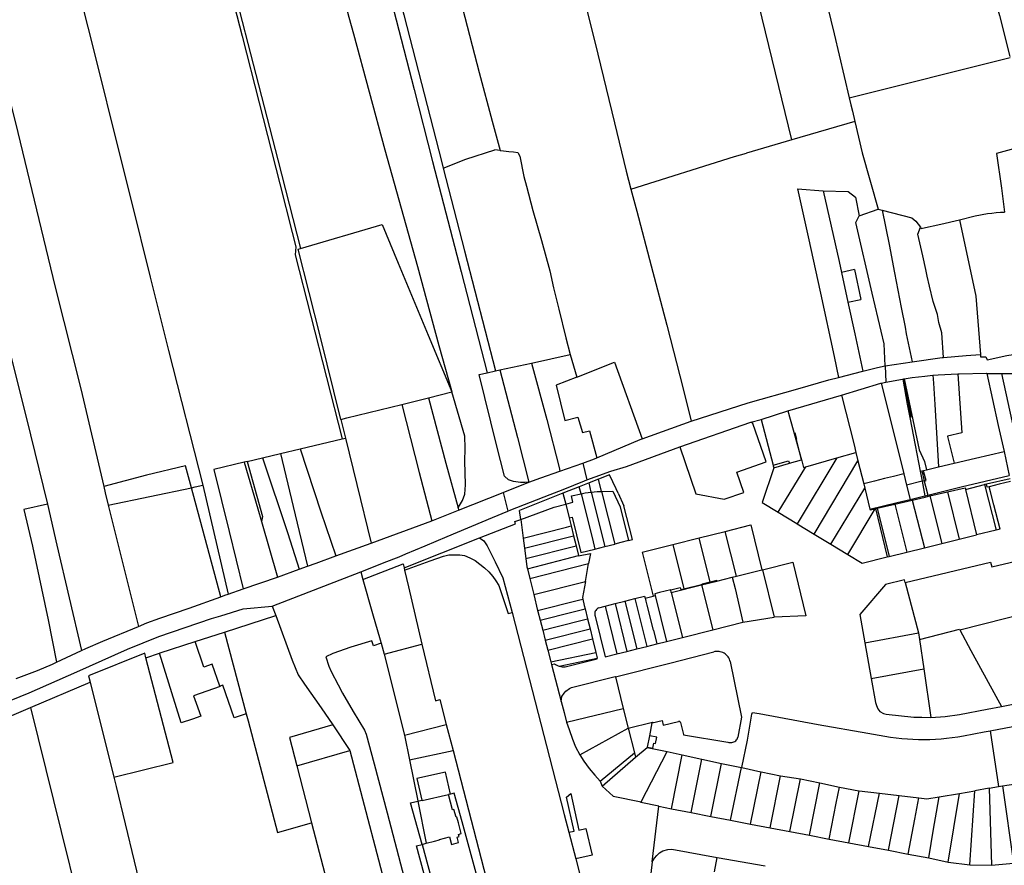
# Model space of a CAD drawing. Header units: inches. Extents: x 210911 to 224988, y 571697 to 586201.
# Tile 116 of 256: x 219502 to 220003, y 576356 to 576786. Entities that reach past the tile are written whole.
import ezdxf

# ---------------------------------------------------------------- set-up
doc = ezdxf.new("R2010")
doc.units = ezdxf.units.IN
doc.header["$MEASUREMENT"] = 0

msp = doc.modelspace()

# ---------------------------------------------------------------- linework, layer by layer
for points in [[(219617.954, 576965.447), (219626.894, 576946.219), (219628.406, 576942.219), (219634.338, 576919.643), (219638.31, 576904.529), (219643.427, 576885.009), (219657.282, 576832.046), (219669.203, 576787.542), (219671.51, 576778.927), (219687.521, 576720.057), (219704.046, 576660.634), (219714.948, 576620.543), (219721.346, 576597.61), (219721.556, 576596.856)], [(219954.905, 576964.748), (219957.064, 576956.114), (219963.823, 576927.997), (219971.146, 576897.907), (219974.218, 576884.897), (219978.769, 576868.202), (219984.013, 576849.384), (219987.984, 576834.052), (219990.77, 576823.045), (219995.307, 576805.613), (220000.137, 576788.292), (220005.46, 576767.461)], [(219873.594, 576945.859), (219883.741, 576905.677), (219890.807, 576879.089), (219900.132, 576842.73), (219907.838, 576812.519), (219916.078, 576779.014), (219923.699, 576746.445)], [(219894.579, 576725.06), (219842.592, 576937.97)], [(219460.803, 576890.744), (219464.504, 576874.772), (219470.36, 576850.883), (219479.393, 576813.707), (219499.578, 576733.748), (219519.767, 576650.206), (219532.735, 576598.408), (219544.45, 576548.854)], [(219765.959, 576885.026), (219778.464, 576836.854), (219787.922, 576800.166), (219795.726, 576768.56), (219804.215, 576733.686), (219810.235, 576709.063), (219812.653, 576699.943)], [(219433.027, 576878.24), (219442.261, 576839.517), (219453.136, 576794.952), (219463.754, 576752.186), (219472.833, 576715.315), (219484.269, 576668.955), (219492.05, 576637.145), (219494.154, 576627.575), (219498.408, 576610.342), (219504.962, 576584), (219515.856, 576539.866)], [(219670.113, 576877.012), (219680.438, 576836.506), (219688.012, 576806.674), (219702.339, 576750.731), (219711.67, 576713.991), (219726.33, 576657.875), (219739.529, 576606.598)], [(219707.497, 576869.045), (219693.013, 576865.352), (219678.24, 576861.535), (219697.055, 576788.587), (219716.436, 576713.466), (219717.175, 576710.583)], [(219707.497, 576869.045), (219716.081, 576834.78), (219726.9, 576792.119), (219735.485, 576759.28), (219742.064, 576734.614), (219746.182, 576719.64)], [(219595.153, 576854.912), (219566.09, 576848.578), (219522.144, 576838.538), (219531.046, 576803.316), (219541.548, 576761.488), (219550.241, 576726.567), (219558.336, 576694.203), (219568.032, 576655.259), (219577.32, 576618.01), (219594.815, 576549.39)], [(219595.153, 576854.912), (219608.246, 576803.502), (219614.849, 576777.801), (219623.479, 576743.878), (219633.969, 576702.705), (219640.254, 576677.96), (219642.101, 576670.737), (219641.831, 576666.544), (219665.741, 576573.033)], [(219596.37, 576855.177), (219612.072, 576795.775), (219620.495, 576763.543), (219632.983, 576714.837), (219644.512, 576669.791)], [(219923.699, 576746.445), (220005.586, 576766.969)], [(219923.699, 576746.445), (219924.536, 576742.87), (219925.303, 576739.637)], [(219925.303, 576739.637), (219926.554, 576734.361)], [(219926.554, 576734.361), (219894.579, 576725.06)], [(219926.554, 576734.361), (219930.323, 576718.471), (219938.412, 576689.79)], [(219894.579, 576725.06), (219871.472, 576718.338)], [(220016.994, 576723.804), (220012.568, 576718.787), (220011.605, 576721.65), (219998.595, 576718.047), (220001.173, 576700.432), (220002.743, 576688.235)], [(219717.175, 576710.583), (219728.632, 576715.196), (219743.442, 576719.933)], [(219746.182, 576719.64), (219743.442, 576719.933)], [(219746.182, 576719.64), (219747.836, 576719.463), (219750.484, 576719.072), (219752.899, 576718.958), (219755.089, 576718.611), (219756.083, 576716.798), (219758.098, 576706.389), (219759.545, 576701.483), (219762.783, 576689.213), (219767.084, 576673.886), (219771.335, 576658.532), (219773.298, 576649.85), (219775.931, 576638.891), (219779.507, 576624.442), (219781.729, 576615.892)], [(219865.41, 576716.594), (219871.472, 576718.338)], [(219812.653, 576699.943), (219865.41, 576716.594)], [(219717.175, 576710.583), (219727.952, 576668.568), (219743.692, 576607.514)], [(219812.653, 576699.943), (219815.602, 576688.824), (219822.917, 576660.919), (219830.825, 576630.812), (219839.15, 576598.401), (219843.239, 576581.978)], [(219897.429, 576700.12), (219902.785, 576675.766), (219909.07, 576647.082), (219915.994, 576614.903), (219918.242, 576604.243)], [(219897.429, 576700.12), (219910.502, 576699.157)], [(219910.502, 576699.157), (219923.107, 576698.822), (219926.837, 576695.858), (219928.785, 576686.489)], [(219910.502, 576699.157), (219918.525, 576663.235), (219919.743, 576657.599)], [(219928.785, 576686.489), (219938.412, 576689.79)], [(219938.412, 576689.79), (219940.529, 576689.258)], [(219940.529, 576689.258), (219944.04, 576671.861), (219946.657, 576657.489), (219950.186, 576639.75), (219952.11, 576629.834), (219952.694, 576626.378), (219955.671, 576612.121)], [(219940.529, 576689.258), (219955.525, 576685.487), (219957.661, 576683.691), (219959.909, 576680.616)], [(219979.75, 576684.42), (219987.723, 576686.349), (219993.977, 576687.667), (219996.235, 576687.829), (219998.389, 576688.168), (220000.62, 576688.271), (220002.743, 576688.235)], [(219941.929, 576610.077), (219941.4, 576621.297), (219935.44, 576647.04), (219926.984, 576683.031), (219928.785, 576686.489)], [(219960.914, 576680.119), (219970.335, 576682.163), (219979.75, 576684.42)], [(219979.75, 576684.42), (219988.072, 576645.581), (219990.46, 576615.915)], [(219644.512, 576669.791), (219686.101, 576681.961), (219694.228, 576662.299), (219709.552, 576625.704), (219721.556, 576596.856)], [(219971.727, 576614.46), (219970.779, 576627.004), (219969.286, 576632.132), (219968.606, 576636.179), (219966.382, 576642.802), (219964.592, 576650.649), (219963.429, 576655.803), (219962.702, 576659.117), (219961.11, 576666.127), (219958.628, 576677.139), (219959.909, 576680.616)], [(219959.909, 576680.616), (219960.36, 576679.999), (219960.914, 576680.119)], [(219665.003, 576582.775), (219654.534, 576625.347), (219643.438, 576669.477), (219644.512, 576669.791)], [(219926.442, 576659.057), (219919.743, 576657.599)], [(219926.442, 576659.057), (219929.628, 576643.937)], [(219919.743, 576657.599), (219923, 576642.53)], [(219923, 576642.53), (219929.628, 576643.937)], [(219923, 576642.53), (219926.486, 576626.398), (219930.67, 576607.382)], [(219990.46, 576615.915), (219990.555, 576614.729), (219993.171, 576614.795), (219993.857, 576613.155), (220003.899, 576615.367), (220021.344, 576618.082)], [(219762.04, 576611.555), (219781.729, 576615.892)], [(219781.729, 576615.892), (219785.084, 576604.439)], [(219955.671, 576612.121), (219970.975, 576614.395)], [(219970.975, 576614.395), (219971.727, 576614.46)], [(219971.727, 576614.46), (219983.253, 576615.452), (219990.46, 576615.915)], [(219743.692, 576607.514), (219745.997, 576608.021)], [(219745.997, 576608.021), (219762.04, 576611.555)], [(219745.997, 576608.021), (219754.886, 576573.755), (219760.75, 576550.983)], [(219762.04, 576611.555), (219769.862, 576582.78), (219776.207, 576558.441), (219776.529, 576556.585)], [(219785.084, 576604.439), (219804.366, 576611.953), (219818.303, 576573.078)], [(219930.67, 576607.382), (219938.08, 576609.255), (219941.929, 576610.077)], [(219941.929, 576610.077), (219955.671, 576612.121)], [(219941.929, 576610.077), (219942.321, 576601.763)], [(220001.09, 576606.24), (220007.57, 576606.21), (220016.32, 576607.36), (220022, 576609.2)], [(219760.75, 576550.983), (219758.797, 576550.775), (219756.409, 576550.813), (219752.97, 576551.394), (219750.417, 576552.218), (219748.306, 576554.039), (219744.276, 576569.904), (219735.392, 576605.686), (219739.529, 576606.598)], [(219739.529, 576606.598), (219743.692, 576607.514)], [(219785.084, 576604.439), (219774.544, 576600.332), (219779.099, 576582.39), (219785.591, 576584.094), (219787.974, 576576.18), (219791.593, 576577.101), (219795.22, 576563.281)], [(219872.361, 576591.345), (219897.577, 576598.405), (219913.384, 576602.972), (219918.242, 576604.243)], [(219918.242, 576604.243), (219930.67, 576607.382)], [(219942.321, 576601.763), (219950.717, 576603.342), (219950.97, 576603.386)], [(219950.97, 576603.386), (219951.408, 576603.463)], [(219950.97, 576603.386), (219953.25, 576590.621), (219954.554, 576583.88)], [(219951.408, 576603.463), (219951.57, 576603.491)], [(219951.408, 576603.463), (219953.26, 576593.547), (219955.039, 576583.985), (219954.554, 576583.88)], [(219951.57, 576603.491), (219955.778, 576604.227), (219962.093, 576604.938), (219966.208, 576605.349)], [(219951.57, 576603.491), (219959.284, 576567.342), (219962.007, 576561.442), (219963.025, 576557.289)], [(219966.208, 576605.349), (219968.979, 576605.626), (219978.9, 576606.05)], [(219966.208, 576605.349), (219966.486, 576601.361), (219967.177, 576590.397), (219969.147, 576558.768)], [(219978.9, 576606.05), (219979.653, 576606.085), (219993.358, 576606.384), (219993.698, 576606.313)], [(219978.9, 576606.05), (219980.95, 576576.03)], [(219993.698, 576606.313), (219999.524, 576579.816), (220002.438, 576566.566)], [(219993.698, 576606.313), (220001.09, 576606.24)], [(220001.09, 576606.24), (220007.64, 576576.69), (220015.1, 576547.61)], [(219919.84, 576595.22), (219939.748, 576601.279), (219939.999, 576601.326)], [(219939.999, 576601.326), (219942.321, 576601.763)], [(219939.999, 576601.326), (219944.826, 576581.875), (219951.504, 576555.14)], [(219696.126, 576590.555), (219709.654, 576593.907)], [(219709.654, 576593.907), (219721.556, 576596.856)], [(219709.654, 576593.907), (219718.507, 576560.684), (219724.682, 576537.854)], [(219724.682, 576537.854), (219724.9, 576538.219), (219726.962, 576541.673), (219728.217, 576544.82), (219728.507, 576549.592), (219728.251, 576555.947), (219728.165, 576561.442), (219728.298, 576568.205), (219728.07, 576574.364), (219721.556, 576596.856)], [(219892.42, 576587.17), (219919.84, 576595.22)], [(219919.84, 576595.22), (219926.14, 576569.92), (219927.09, 576566.09)], [(219665.003, 576582.775), (219668.137, 576583.619), (219696.126, 576590.555)], [(219696.126, 576590.555), (219704.99, 576555.924), (219711.29, 576531.229)], [(219843.239, 576581.978), (219872.361, 576591.345)], [(219878.93, 576582.806), (219892.42, 576587.17)], [(219892.42, 576587.17), (219895.15, 576577.52)], [(219954.554, 576583.88), (219957.295, 576569.71), (219959.812, 576556.513)], [(219665.003, 576582.775), (219667.377, 576573.42)], [(219818.303, 576573.078), (219843.239, 576581.978)], [(219837.45, 576568.93), (219873.56, 576581.53)], [(219860.095, 576542.271), (219870.09, 576545.75), (219866.47, 576556.07), (219881.5, 576561.28), (219874.66, 576580.77), (219873.56, 576581.53)], [(219873.56, 576581.53), (219878.93, 576582.806)], [(219878.93, 576582.806), (219884.95, 576559.59)], [(219644.4, 576567.991), (219665.741, 576573.033)], [(219665.741, 576573.033), (219667.377, 576573.42)], [(219667.377, 576573.42), (219673.254, 576549.76), (219680.496, 576520.024)], [(219795.22, 576563.281), (219817.394, 576572.756), (219818.303, 576573.078)], [(219895.15, 576577.52), (219895.667, 576575.692)], [(219899.45, 576562.32), (219896.84, 576572.641), (219896.985, 576572.678), (219896.19, 576575.824), (219895.667, 576575.692)], [(219895.667, 576575.692), (219899.45, 576562.32)], [(219980.95, 576576.03), (219973.61, 576574.32), (219973.653, 576574.149)], [(219973.653, 576574.149), (219977.02, 576560.67)], [(219634.321, 576565.609), (219644.4, 576567.991)], [(219644.4, 576567.991), (219654.898, 576535.956), (219662.453, 576513.446)], [(219790.259, 576552.155), (219794.402, 576553.706), (219802.389, 576556.54), (219810.46, 576558.861), (219837.45, 576568.93)], [(219837.45, 576568.93), (219845.684, 576545.075)], [(219617.452, 576561.563), (219625.215, 576563.425)], [(219625.215, 576563.425), (219634.321, 576565.609)], [(219625.215, 576563.425), (219638.134, 576524.908), (219643.877, 576506.65)], [(219634.321, 576565.609), (219640.835, 576538.529), (219648.075, 576508.192)], [(219788.098, 576560.68), (219794.125, 576562.813), (219795.22, 576563.281)], [(219917.468, 576563.326), (219897.267, 576529.811)], [(219901.556, 576558.756), (219917.468, 576563.326)], [(219917.468, 576563.326), (219927.09, 576566.09)], [(219927.09, 576566.09), (219928.144, 576561.856)], [(219977.02, 576560.67), (219987.969, 576563.21), (220002.438, 576566.566)], [(220002.438, 576566.566), (220005.126, 576554.343)], [(219589.065, 576548.173), (219586.092, 576559.245), (219566.205, 576554.49), (219544.45, 576548.854)], [(219615.825, 576561.173), (219600.431, 576557.48), (219608.184, 576525.898), (219615.445, 576496.7)], [(219617.452, 576561.563), (219615.825, 576561.173)], [(219615.825, 576561.173), (219622.914, 576537.461), (219624.77, 576530.96)], [(219617.452, 576561.563), (219625.215, 576533.432), (219624.77, 576530.96)], [(219776.529, 576556.585), (219788.098, 576560.68)], [(219788.098, 576560.68), (219790.259, 576552.155)], [(219885.332, 576558.292), (219879.428, 576540.621), (219887.607, 576535.665)], [(219884.95, 576559.59), (219892.836, 576561.895), (219893.371, 576560.585)], [(219884.95, 576559.59), (219885.036, 576559.258)], [(219885.036, 576559.258), (219885.29, 576558.28)], [(219885.29, 576558.28), (219885.332, 576558.292)], [(219885.332, 576558.292), (219892.879, 576560.445)], [(219887.607, 576535.665), (219901.556, 576558.756)], [(219892.879, 576560.445), (219893.371, 576560.585)], [(219893.371, 576560.585), (219899.45, 576562.32)], [(219899.45, 576562.32), (219899.64, 576561.75), (219900.49, 576558.45), (219901.556, 576558.756)], [(219905.823, 576524.592), (219928.144, 576561.856)], [(219928.144, 576561.856), (219931.046, 576550.195)], [(219963.025, 576557.289), (219969.147, 576558.768)], [(219969.147, 576558.768), (219977.02, 576560.67)], [(219760.75, 576550.983), (219766.864, 576553.163), (219776.529, 576556.585)], [(219801.79, 576554.728), (219796.214, 576552.517)], [(219806.127, 576545.389), (219805.091, 576547.62), (219801.79, 576554.728)], [(219951.504, 576555.14), (219946.215, 576553.863), (219941.709, 576552.774), (219936.514, 576551.518), (219931.046, 576550.195)], [(219951.504, 576555.14), (219952.914, 576549.496)], [(219959.812, 576556.513), (219960.602, 576556.704)], [(219959.812, 576556.513), (219960.778, 576551.451)], [(219960.602, 576556.704), (219961.512, 576556.923)], [(219960.602, 576556.704), (219961.831, 576551.713)], [(219961.512, 576556.923), (219961.556, 576556.934)], [(219961.896, 576551.451), (219962.003, 576551.487), (219962.83, 576551.763), (219961.713, 576556.137), (219961.512, 576556.923)], [(219961.556, 576556.934), (219963.025, 576557.289)], [(219963.63, 576544.412), (219980.57, 576548.567), (220005.126, 576554.343)], [(219544.45, 576548.854), (219545.244, 576545.497)], [(219546.731, 576539.209), (219589.065, 576548.173)], [(219589.065, 576548.173), (219590.903, 576548.562)], [(219603.964, 576492.655), (219589.065, 576548.173)], [(219590.903, 576548.562), (219594.815, 576549.39)], [(219594.815, 576549.39), (219607.757, 576494.001)], [(219747.637, 576545.736), (219760.75, 576550.983)], [(219750.044, 576536.261), (219751.602, 576536.909), (219771.548, 576544.761), (219778.14, 576547.28), (219789.084, 576551.715), (219790.259, 576552.155)], [(219786.364, 576548.627), (219778.074, 576545.369)], [(219791.373, 576550.595), (219786.364, 576548.627)], [(219787.26, 576545.05), (219786.364, 576548.627)], [(219796.214, 576552.517), (219791.373, 576550.595)], [(219792.42, 576545.86), (219791.373, 576550.595)], [(219797.71, 576546.28), (219796.214, 576552.517)], [(219914.392, 576519.416), (219931.617, 576547.899)], [(219931.046, 576550.195), (219931.617, 576547.899)], [(219931.617, 576547.899), (219934.259, 576537.279)], [(219960.778, 576551.451), (219952.914, 576549.496)], [(219952.914, 576549.496), (219954.73, 576542.228)], [(219961.831, 576551.713), (219960.778, 576551.451)], [(219960.778, 576551.451), (219962.188, 576544.058)], [(219961.831, 576551.713), (219961.896, 576551.451)], [(219961.896, 576551.451), (219962.526, 576548.895)], [(219962.526, 576548.895), (219963.63, 576544.412)], [(219973.66, 576546.049), (219982.618, 576548.122), (219982.84, 576547.218)], [(219982.84, 576547.218), (219992.565, 576549.734)], [(219993.55, 576549.957), (219992.565, 576549.734)], [(219992.565, 576549.734), (219998.463, 576526.593)], [(220005.515, 576552.67), (219993.55, 576549.957)], [(219994.856, 576548.682), (219993.942, 576548.46), (219993.55, 576549.957)], [(220005.824, 576551.336), (220000.027, 576549.935), (219994.856, 576548.682)], [(220000.509, 576527.084), (219997.276, 576539.41), (219995.556, 576545.991), (219994.856, 576548.682)], [(219545.244, 576545.497), (219546.731, 576539.209)], [(219725, 576536.678), (219747.637, 576545.736)], [(219747.637, 576545.736), (219750.044, 576536.261)], [(219778.074, 576545.369), (219756.02, 576536.64)], [(219778.074, 576545.369), (219779.5, 576539.84)], [(219779.5, 576539.84), (219783.12, 576540.79), (219782.34, 576543.99), (219787.26, 576545.05)], [(219787.26, 576545.05), (219789.37, 576545.51), (219792.42, 576545.86)], [(219787.26, 576545.05), (219793.01, 576522.11), (219794.31, 576516.95)], [(219792.42, 576545.86), (219795.47, 576546.22), (219797.71, 576546.28)], [(219792.42, 576545.86), (219799.38, 576518.23)], [(219797.71, 576546.28), (219803.49, 576546.43), (219807.24, 576538.37), (219811.46, 576521.24)], [(219797.71, 576546.28), (219804.38, 576519.48)], [(219806.127, 576545.389), (219809.088, 576539.013)], [(219845.684, 576545.075), (219860.095, 576542.271)], [(219954.73, 576542.228), (219962.188, 576544.058)], [(219955.796, 576541.878), (219962.314, 576543.396)], [(219962.188, 576544.058), (219963.63, 576544.412)], [(219962.188, 576544.058), (219962.314, 576543.396)], [(219962.314, 576543.396), (219964.708, 576543.953)], [(219964.708, 576543.953), (219973.66, 576546.049)], [(219964.708, 576543.953), (219970.745, 576519.801)], [(219973.66, 576546.049), (219979.623, 576521.977)], [(219982.84, 576547.218), (219988.504, 576524.153)], [(219515.856, 576539.866), (219503.833, 576537.035), (219508.159, 576518.457), (219516.125, 576480.982), (219520.477, 576459.432)], [(219515.856, 576539.866), (219520.574, 576518.931), (219533.096, 576465.286)], [(219546.731, 576539.209), (219562.064, 576477.642)], [(219724.682, 576537.854), (219725, 576536.678)], [(219756.62, 576532.02), (219773.63, 576538.29), (219779.5, 576539.84)], [(219779.5, 576539.84), (219781.24, 576532.83)], [(219813.398, 576521.743), (219809.088, 576539.013)], [(219934.259, 576537.279), (219948.141, 576540.612), (219954.73, 576542.228)], [(219937.983, 576537.731), (219946.878, 576539.802)], [(219946.878, 576539.802), (219955.796, 576541.878)], [(219946.878, 576539.802), (219952.927, 576515.415)], [(219955.796, 576541.878), (219961.95, 576517.636)], [(219675.188, 576505.366), (219683.4, 576508.508), (219687.167, 576510.08), (219694.689, 576513.035), (219698.184, 576514.472), (219707.98, 576518.597), (219719.107, 576523.266), (219742.293, 576533.04), (219750.044, 576536.261)], [(219711.29, 576531.229), (219725, 576536.678)], [(219756.62, 576532.02), (219756.02, 576536.64)], [(219781.24, 576532.83), (219782.67, 576533.24), (219787.19, 576515.17), (219794.31, 576516.95)], [(219781.24, 576532.83), (219782.25, 576528.73)], [(219887.607, 576535.665), (219897.102, 576529.911), (219897.267, 576529.811)], [(219922.974, 576514.251), (219936.877, 576537.448)], [(219934.259, 576537.279), (219934.359, 576536.883)], [(219934.359, 576536.883), (219936.877, 576537.448)], [(219936.877, 576537.448), (219937.011, 576537.505)], [(219937.011, 576537.505), (219937.983, 576537.731)], [(219937.011, 576537.505), (219943.011, 576512.973)], [(219937.983, 576537.731), (219944.001, 576513.217)], [(219624.77, 576530.96), (219632.867, 576502.605)], [(219680.496, 576520.024), (219711.29, 576531.229)], [(219735.589, 576522.639), (219753.943, 576529.834), (219753.532, 576530.894), (219756.62, 576532.02)], [(219756.62, 576532.02), (219757.85, 576522.55)], [(219757.85, 576522.55), (219779.85, 576528.13), (219782.25, 576528.73)], [(219782.25, 576528.73), (219783.5, 576523.71)], [(219860.592, 576525.915), (219873.68, 576529.202), (219879.237, 576506.375)], [(219897.267, 576529.811), (219897.245, 576529.774), (219905.823, 576524.592)], [(219758.52, 576517.36), (219783.5, 576523.71)], [(219783.5, 576523.71), (219784.76, 576518.66)], [(219847.273, 576522.594), (219860.592, 576525.915)], [(219866.298, 576503.162), (219860.592, 576525.915)], [(219905.823, 576524.592), (219914.392, 576519.416)], [(219979.623, 576521.977), (219988.504, 576524.153)], [(219998.463, 576526.593), (219988.504, 576524.153)], [(220000.509, 576527.084), (219998.463, 576526.593)], [(219662.453, 576513.446), (219680.496, 576520.024)], [(219697.212, 576507.449), (219735.589, 576522.639)], [(219735.589, 576522.639), (219737.824, 576521.174), (219739.538, 576518.562), (219743.515, 576510.465), (219747.393, 576502.279), (219752.306, 576484.685)], [(219757.85, 576522.55), (219758.52, 576517.36)], [(219759.2, 576512.14), (219784.76, 576518.66)], [(219784.76, 576518.66), (219786, 576513.64)], [(219794.31, 576516.95), (219799.38, 576518.23)], [(219799.38, 576518.23), (219804.38, 576519.48)], [(219811.46, 576521.24), (219807.53, 576520.27), (219804.38, 576519.48)], [(219811.46, 576521.24), (219813.398, 576521.743)], [(219818.329, 576515.366), (219833.945, 576519.26)], [(219833.945, 576519.26), (219847.273, 576522.594)], [(219833.945, 576519.26), (219839.542, 576496.799)], [(219852.907, 576500.114), (219847.273, 576522.594)], [(219914.392, 576519.416), (219922.974, 576514.251)], [(219961.95, 576517.636), (219970.745, 576519.801)], [(219970.745, 576519.801), (219979.623, 576521.977)], [(219648.075, 576508.192), (219652.532, 576509.829), (219662.453, 576513.446)], [(219697.489, 576506.234), (219710.523, 576510.997), (219717.255, 576513.379), (219720.062, 576514.002), (219722.666, 576514.089), (219725.517, 576513.935), (219727.913, 576513.67), (219730.64, 576512.56), (219733.326, 576511.086), (219738.226, 576507.34), (219740.415, 576505.4), (219742.43, 576503.026), (219743.966, 576500.824), (219745.412, 576498.494), (219750.137, 576484.227), (219752.306, 576484.685)], [(219758.52, 576517.36), (219759.2, 576512.14)], [(219759.98, 576506.95), (219779.56, 576511.99), (219786, 576513.64)], [(219786, 576513.64), (219786.04, 576513.49), (219792.02, 576514.78), (219791.08, 576509.54)], [(219818.329, 576515.366), (219823.918, 576493)], [(219922.974, 576514.251), (219930.285, 576509.851), (219943.011, 576512.973)], [(219943.011, 576512.973), (219944.001, 576513.217)], [(219944.001, 576513.217), (219952.927, 576515.415)], [(219952.927, 576515.415), (219961.95, 576517.636)], [(219643.877, 576506.65), (219648.075, 576508.192)], [(219676.201, 576501.509), (219696.77, 576509.39), (219697.212, 576507.449)], [(219759.2, 576512.14), (219759.76, 576507.85), (219759.98, 576506.95)], [(219761.22, 576501.91), (219791.08, 576509.54)], [(219789.46, 576500.5), (219791.08, 576509.54)], [(219879.557, 576506.455), (219894.979, 576510.286), (219901.653, 576483.062), (219885.523, 576482.237)], [(219952.088, 576500.015), (219995.568, 576510.352), (219996.203, 576507.946), (220014.232, 576512.186), (220014.541, 576511.965), (220014.825, 576511.678), (220015.116, 576511.312), (220015.192, 576511.172)], [(219630.193, 576487.911), (219675.188, 576505.366)], [(219632.867, 576502.605), (219643.877, 576506.65)], [(219675.188, 576505.366), (219676.201, 576501.509)], [(219697.212, 576507.449), (219697.489, 576506.234)], [(219697.489, 576506.234), (219699.434, 576497.697), (219706.315, 576468.582)], [(219759.98, 576506.95), (219761.22, 576501.91)], [(219864.206, 576502.642), (219866.298, 576503.162)], [(219866.298, 576503.162), (219879.237, 576506.375)], [(219879.237, 576506.375), (219879.557, 576506.455)], [(219879.557, 576506.455), (219885.523, 576482.237)], [(219615.445, 576496.7), (219632.867, 576502.605)], [(219676.201, 576501.509), (219681.238, 576484.136), (219685.142, 576470.709), (219685.581, 576469.043)], [(219761.22, 576501.91), (219763.2, 576493.81)], [(219763.2, 576493.81), (219789.46, 576500.5)], [(219789.46, 576500.5), (219787.95, 576492.3), (219788.14, 576491.52)], [(219833.185, 576494.936), (219848.545, 576498.752)], [(219839.542, 576496.799), (219848.484, 576498.998)], [(219848.484, 576498.998), (219848.879, 576499.095)], [(219848.545, 576498.752), (219848.484, 576498.998)], [(219848.545, 576498.752), (219856.392, 576500.701)], [(219848.545, 576498.752), (219854.224, 576475.871)], [(219852.907, 576500.114), (219848.879, 576499.095)], [(219856.323, 576500.979), (219852.907, 576500.114)], [(219856.323, 576500.979), (219856.392, 576500.701)], [(219856.392, 576500.701), (219864.206, 576502.642)], [(219864.206, 576502.642), (219865.619, 576496.84), (219869.642, 576479.704)], [(219952.088, 576500.015), (219951.74, 576501.328), (219942.149, 576498.963), (219929.089, 576483.752), (219931.676, 576469.277)], [(219952.088, 576500.015), (219958.884, 576474.417)], [(219603.964, 576492.655), (219606.122, 576493.426), (219607.757, 576494.001)], [(219607.757, 576494.001), (219615.445, 576496.7)], [(219763.2, 576493.81), (219765.17, 576485.76)], [(219814.65, 576491.82), (219819.52, 576493.06), (219819.83, 576491.99)], [(219819.83, 576491.99), (219823.918, 576493)], [(219823.918, 576493), (219824.97, 576493.26)], [(219832.87, 576496.19), (219827.104, 576494.794), (219824.73, 576494.22), (219824.97, 576493.26)], [(219824.97, 576493.26), (219830.79, 576469.93)], [(219832.87, 576496.19), (219837.755, 576497.462), (219838.015, 576496.424), (219839.542, 576496.799)], [(219833.185, 576494.936), (219832.87, 576496.19)], [(219833.185, 576494.936), (219838.95, 576471.97)], [(219497.377, 576440.157), (219506.561, 576443.863), (219530.684, 576454.507), (219556.602, 576466.058), (219572.486, 576472.559), (219599.239, 576481.625), (219603.999, 576483.016), (219615.392, 576486.476), (219630.193, 576487.911)], [(219562.064, 576477.642), (219566.36, 576479.417), (219573.051, 576481.753), (219587.978, 576486.942), (219603.964, 576492.655)], [(219630.193, 576487.911), (219631.934, 576483.146)], [(219765.17, 576485.76), (219786.05, 576490.99), (219788.14, 576491.52)], [(219788.14, 576491.52), (219788.93, 576488.28), (219789.36, 576486.52)], [(219796.28, 576487.14), (219799.51, 576487.97)], [(219799.51, 576487.97), (219804.61, 576489.27)], [(219799.51, 576487.97), (219805.54, 576463.61)], [(219804.61, 576489.27), (219809.58, 576490.53)], [(219804.61, 576489.27), (219810.56, 576464.87)], [(219809.58, 576490.53), (219814.65, 576491.82)], [(219809.58, 576490.53), (219815.64, 576466.14)], [(219814.65, 576491.82), (219820.69, 576467.4)], [(219819.83, 576491.99), (219820.17, 576490.39), (219820.66, 576488.45), (219820.79, 576488.48), (219824, 576475.67), (219824.13, 576475.7), (219825.89, 576468.7)], [(219605.846, 576474.752), (219631.934, 576483.146)], [(219631.934, 576483.146), (219640.242, 576460.42), (219643.418, 576453), (219646.551, 576448.196), (219655.094, 576436.267), (219660.907, 576427.553)], [(219752.306, 576484.685), (219771.219, 576411.029), (219778.696, 576381.967), (219781.081, 576372.934)], [(219765.17, 576485.76), (219765.33, 576485.12), (219766.47, 576480.71)], [(219766.47, 576480.71), (219783.2, 576484.95), (219789.36, 576486.52)], [(219789.36, 576486.52), (219790.6, 576481.42)], [(219796.28, 576487.14), (219795.827, 576486.89), (219795.416, 576486.576), (219795.054, 576486.206), (219794.749, 576485.788), (219794.509, 576485.33), (219794.337, 576484.842), (219794.238, 576484.334), (219794.214, 576483.817), (219794.265, 576483.302), (219794.39, 576482.8)], [(219794.39, 576482.8), (219799.51, 576462.11), (219805.54, 576463.61)], [(219979.943, 576475.793), (220003.386, 576481.876), (220021.226, 576486.402)], [(219766.47, 576480.71), (219767.78, 576475.68)], [(219767.78, 576475.68), (219773.76, 576477.19), (219790.6, 576481.42)], [(219790.6, 576481.42), (219791.82, 576476.4)], [(219854.224, 576475.871), (219869.642, 576479.704)], [(219869.642, 576479.704), (219885.523, 576482.237)], [(219533.096, 576465.286), (219535.357, 576466.336), (219544.018, 576470.185), (219562.064, 576477.642)], [(219591.019, 576469.951), (219605.846, 576474.752)], [(219605.846, 576474.752), (219616.902, 576433.221)], [(219767.78, 576475.68), (219769.09, 576470.63)], [(219769.09, 576470.63), (219791.82, 576476.4)], [(219791.82, 576476.4), (219793.05, 576471.31)], [(219838.95, 576471.97), (219854.224, 576475.871)], [(219931.676, 576469.277), (219958.884, 576474.417)], [(219958.884, 576474.417), (219959.4, 576470.892)], [(219959.4, 576470.892), (219979.747, 576476.15), (219979.943, 576475.793)], [(219979.943, 576475.793), (219985.637, 576465.435), (219994.427, 576449.318), (220001.112, 576436.886)], [(219572.812, 576464.048), (219573.097, 576464.147), (219591.019, 576469.951)], [(219603.548, 576447.239), (219599.657, 576458.384), (219595.369, 576456.887), (219591.019, 576469.951)], [(219685.581, 576469.043), (219681.752, 576467.811), (219680.871, 576470.32), (219670.223, 576467.092), (219661.05, 576463.773), (219657.352, 576462.196), (219658.885, 576457.355), (219660.199, 576454.697), (219663.651, 576447.863), (219665.94, 576443.739), (219671.418, 576434.303), (219677.048, 576424.767), (219678.027, 576422.818), (219681.942, 576407.781), (219688.696, 576382.858), (219700.132, 576338.661), (219705.546, 576318.146)], [(219685.581, 576469.043), (219687.023, 576463.575)], [(219687.023, 576463.575), (219706.315, 576468.582)], [(219706.315, 576468.582), (219713.297, 576439.779), (219715.478, 576440.373), (219718.713, 576427.812)], [(219769.09, 576470.63), (219770.39, 576465.6)], [(219770.39, 576465.6), (219793.05, 576471.31)], [(219793.05, 576471.31), (219794.73, 576464.43)], [(219820.69, 576467.4), (219825.89, 576468.7)], [(219825.89, 576468.7), (219830.79, 576469.93)], [(219830.79, 576469.93), (219838.95, 576471.97)], [(219931.676, 576469.277), (219934.923, 576451.118)], [(219959.4, 576470.892), (219961.573, 576456.04)], [(219520.477, 576459.432), (219533.096, 576465.286)], [(219565.927, 576461.661), (219565.314, 576464.033), (219536.749, 576452.425), (219537.529, 576449.277)], [(219565.927, 576461.661), (219572.812, 576464.048)], [(219603.548, 576447.239), (219603.621, 576447.031), (219590.153, 576442.277), (219591.485, 576438.616), (219593.776, 576431.948), (219589.602, 576430.514), (219583.852, 576428.532), (219572.812, 576464.048)], [(219687.023, 576463.575), (219697.528, 576422.289)], [(219770.39, 576465.6), (219771.95, 576459.58)], [(219771.95, 576459.58), (219794.73, 576464.43)], [(219794.73, 576464.43), (219795.25, 576462.28), (219795.44, 576461.51)], [(219804.747, 576451.954), (219832.437, 576458.979), (219854.748, 576464.62)], [(219805.54, 576463.61), (219810.56, 576464.87)], [(219810.56, 576464.87), (219815.64, 576466.14)], [(219815.64, 576466.14), (219820.69, 576467.4)], [(219863.127, 576459.693), (219862.95, 576460.352), (219862.705, 576460.99), (219862.396, 576461.598), (219862.026, 576462.172), (219861.598, 576462.704), (219861.118, 576463.189), (219860.59, 576463.622), (219860.02, 576463.998), (219859.415, 576464.313), (219858.78, 576464.564), (219858.122, 576464.748), (219857.449, 576464.863), (219856.768, 576464.907), (219856.086, 576464.882), (219855.41, 576464.786), (219854.748, 576464.62)], [(219499.973, 576451.089), (219510.665, 576455.258), (219518.391, 576458.464), (219520.477, 576459.432)], [(219549.519, 576400.896), (219579.711, 576408.331), (219565.927, 576461.661)], [(219771.95, 576459.58), (219772.31, 576458.2)], [(219772.31, 576458.2), (219773.72, 576458.55)], [(219772.31, 576458.2), (219777.197, 576439.414)], [(219773.72, 576458.55), (219774.298, 576458.176), (219774.91, 576457.86), (219775.549, 576457.604), (219776.21, 576457.41)], [(219776.21, 576457.41), (219795.44, 576461.51)], [(219779.92, 576457.21), (219795.53, 576461.11), (219795.44, 576461.51)], [(219863.127, 576459.693), (219868.87, 576431.396), (219867.076, 576421.309)], [(219776.21, 576457.41), (219776.939, 576457.238), (219777.68, 576457.131), (219778.428, 576457.091), (219779.177, 576457.117), (219779.92, 576457.21)], [(219934.923, 576451.118), (219961.573, 576456.04)], [(219961.573, 576456.04), (219965.183, 576431.368)], [(219507.161, 576436.34), (219537.529, 576449.277)], [(219537.529, 576449.277), (219549.519, 576400.896)], [(219616.902, 576433.221), (219610.797, 576431.123), (219605.078, 576447.765), (219603.548, 576447.239)], [(219777.197, 576439.414), (219777.56, 576441.99), (219778.693, 576443.716), (219779.538, 576444.687), (219781.459, 576446.011), (219782.487, 576446.538), (219804.696, 576452.155), (219804.747, 576451.954)], [(219804.747, 576451.954), (219808.77, 576435.939)], [(219934.923, 576451.118), (219937.098, 576438.949), (219937.635, 576437.431), (219938.219, 576435.74), (219939.33, 576434.378), (219941.098, 576433.318), (219942.507, 576432.9), (219956.537, 576431.418), (219960.664, 576431.433), (219965.183, 576431.368)], [(220001.112, 576436.886), (220023.606, 576441.234), (220025.647, 576441.662), (220027.638, 576442.508), (220028.715, 576443.538), (220030.011, 576446.045), (220030.321, 576447.177), (220030.49, 576448.519)], [(219777.197, 576439.414), (219778.684, 576433.836), (219779.94, 576428.95)], [(219477.145, 576424.574), (219486.875, 576427.698), (219507.161, 576436.34)], [(219507.161, 576436.34), (219522.847, 576373.289), (219540.152, 576303.528), (219559.101, 576227.401), (219572.987, 576171.833)], [(219616.902, 576433.221), (219617.847, 576429.67), (219632.8, 576372.821), (219650.219, 576377.725)], [(219779.94, 576428.95), (219808.77, 576435.939)], [(219808.77, 576435.939), (219811.301, 576425.837)], [(219869.017, 576405.815), (219871.915, 576419.688), (219874.209, 576432.968), (219874.451, 576433.845), (219877.86, 576433.241), (219907.956, 576427.777), (219933.144, 576423.366), (219944.724, 576421.237)], [(219965.183, 576431.368), (219967.629, 576431.448), (219970.071, 576431.592), (219972.509, 576431.8), (219974.941, 576432.072), (219977.364, 576432.409), (219979.778, 576432.809)], [(219979.778, 576432.809), (219993.827, 576435.514), (220001.112, 576436.886)], [(219697.528, 576422.289), (219718.713, 576427.812)], [(219718.713, 576427.812), (219722.145, 576414.513)], [(219779.94, 576428.95), (219781.159, 576425.151), (219782.921, 576420.266), (219784.459, 576416.43), (219786.691, 576412.331)], [(219811.301, 576425.837), (219823.555, 576428.866), (219823.513, 576428.654)], [(219822.186, 576422.032), (219823.513, 576428.654)], [(219823.513, 576428.654), (219828.453, 576429.829), (219828.998, 576427.396), (219836.83, 576429.289)], [(219837.871, 576428.789), (219837.74, 576429.004), (219837.554, 576429.172), (219837.327, 576429.281), (219837.079, 576429.321), (219836.83, 576429.289)], [(219837.871, 576428.789), (219839.332, 576422.65)], [(219995.438, 576424.546), (220024.699, 576430.048), (220027.517, 576430.563), (220030.31, 576430.948), (220032.849, 576430.217), (220034.728, 576428.506), (220035.851, 576426.595)], [(219660.907, 576427.553), (219638.967, 576421.059), (219642.678, 576406.767)], [(219660.907, 576427.553), (219669.651, 576414.449)], [(219786.691, 576412.331), (219811.301, 576425.837)], [(219811.301, 576425.837), (219814.423, 576413.247)], [(219839.332, 576422.65), (219839.375, 576422.577), (219839.448, 576422.538)], [(219981.748, 576421.901), (219992.287, 576423.974), (219995.438, 576424.546)], [(219995.438, 576424.546), (219999.633, 576396.116)], [(219697.528, 576422.289), (219700.04, 576409.682)], [(219821.007, 576416.284), (219823.789, 576415.754), (219824.275, 576418.302), (219825.195, 576418.091), (219825.791, 576421.336), (219822.186, 576422.032)], [(219821.007, 576416.284), (219822.186, 576422.032)], [(219839.448, 576422.538), (219861.899, 576418.809)], [(219861.899, 576418.809), (219862.412, 576418.636), (219862.943, 576418.537), (219863.484, 576418.513), (219864.022, 576418.566), (219864.548, 576418.694), (219865.05, 576418.894), (219865.519, 576419.163), (219865.946, 576419.495), (219866.322, 576419.884), (219866.64, 576420.322), (219866.893, 576420.8), (219867.076, 576421.309)], [(219944.724, 576421.237), (219947.561, 576420.876), (219950.406, 576420.583), (219953.257, 576420.359), (219956.113, 576420.204), (219958.972, 576420.118), (219961.832, 576420.1), (219964.692, 576420.151), (219967.549, 576420.271), (219970.403, 576420.46), (219973.251, 576420.718), (219976.093, 576421.044), (219978.926, 576421.438), (219981.748, 576421.901)], [(219642.678, 576406.767), (219669.651, 576414.449)], [(219669.651, 576414.449), (219684.163, 576358.919), (219709.457, 576262.007), (219709.911, 576260.22)], [(219700.04, 576409.682), (219722.145, 576414.513)], [(219722.145, 576414.513), (219744.171, 576329.158)], [(219797.03, 576398.83), (219814.423, 576413.247)], [(219814.423, 576413.247), (219814.965, 576411.065)], [(219814.965, 576411.065), (219820.97, 576416.107)], [(219817.841, 576388.4), (219831.01, 576413.924)], [(219820.97, 576416.107), (219821.007, 576416.284)], [(219820.97, 576416.107), (219831.01, 576413.924)], [(219831.01, 576413.924), (219838.719, 576412.263)], [(219700.04, 576409.682), (219704.179, 576388.903), (219704.212, 576388.738)], [(219786.691, 576412.331), (219788.667, 576409.129), (219791.4, 576405.434), (219794.274, 576401.901), (219797.03, 576398.83)], [(219797.935, 576396.422), (219814.965, 576411.065)], [(219833.23, 576384.901), (219838.719, 576412.263)], [(219838.719, 576412.263), (219848.67, 576410.117)], [(219843.351, 576382.896), (219848.67, 576410.117)], [(219848.67, 576410.117), (219858.684, 576407.958)], [(219853.271, 576380.968), (219858.684, 576407.958)], [(219858.684, 576407.958), (219868.842, 576405.853)], [(219642.678, 576406.767), (219650.219, 576377.725)], [(219720.767, 576392.337), (219718.362, 576403.404), (219703.798, 576400.196), (219706.336, 576389.188)], [(219863.378, 576379.042), (219868.842, 576405.853)], [(219868.842, 576405.853), (219869.017, 576405.815)], [(219869.017, 576405.815), (219878.726, 576403.715), (219878.879, 576403.684)], [(219873.466, 576377.121), (219878.879, 576403.684)], [(219878.879, 576403.684), (219888.771, 576401.705)], [(219549.519, 576400.896), (219550.682, 576396.204), (219564.475, 576339.275)], [(219797.03, 576398.83), (219797.935, 576396.422)], [(219883.53, 576375.189), (219888.771, 576401.705)], [(219888.771, 576401.705), (219898.829, 576400.077)], [(219893.519, 576373.306), (219898.829, 576400.077)], [(219898.829, 576400.077), (219908.668, 576398.055), (219908.772, 576398.033)], [(219903.415, 576371.416), (219908.772, 576398.033)], [(219908.772, 576398.033), (219918.73, 576395.878)], [(220001.704, 576396.476), (220008.406, 576397.636)], [(219740.5, 576328.19), (219738.52, 576335.39), (219726.78, 576378.23), (219722.76, 576392.8), (219720.767, 576392.337)], [(219781.081, 576372.934), (219783.77, 576373.56), (219779.917, 576390.83), (219782.071, 576392.64), (219786.184, 576374.019), (219789.767, 576374.79), (219792.918, 576361.214), (219784.592, 576359.397)], [(219797.935, 576396.422), (219803.568, 576391.234), (219817.841, 576388.4)], [(219913.527, 576369.49), (219917.134, 576387.763), (219918.73, 576395.878)], [(219918.73, 576395.878), (219928.614, 576394.032), (219928.72, 576394.02)], [(219923.428, 576367.604), (219928.72, 576394.02)], [(219928.72, 576394.02), (219939.114, 576392.81)], [(219933.572, 576365.657), (219939.114, 576392.81)], [(219939.114, 576392.81), (219949.14, 576391.643)], [(219969.389, 576391.021), (219979.765, 576392.718)], [(219974.029, 576357.736), (219979.765, 576392.718)], [(219979.765, 576392.718), (219987.648, 576394.064)], [(219985.04, 576356.306), (219987.648, 576394.064)], [(219994.898, 576395.305), (219987.648, 576394.064)], [(219994.898, 576395.305), (219999.633, 576396.116)], [(219994.898, 576395.305), (219996.113, 576356.133)], [(219999.633, 576396.116), (220001.704, 576396.476)], [(220001.704, 576396.476), (220007.344, 576357.131)], [(219706.39, 576366.73), (219700.492, 576387.949), (219704.212, 576388.738)], [(219704.212, 576388.738), (219706.336, 576389.188)], [(219704.212, 576388.738), (219708.497, 576367.302)], [(219706.336, 576389.188), (219706.365, 576389.083), (219719.846, 576392.057)], [(219708.497, 576367.302), (219712.65, 576368.43), (219715.27, 576369.15), (219715.26, 576369.2), (219720.34, 576370.59), (219721.4, 576366.71), (219724.94, 576367.68), (219724.2, 576370.4), (219725.26, 576370.69), (219724.95, 576371.84), (219726.36, 576372.23), (219724.87, 576377.72), (219724.015, 576380.666), (219723.68, 576380.58), (219722.56, 576384.57), (219721.79, 576384.36), (219719.846, 576392.057)], [(219720.767, 576392.337), (219719.83, 576392.12), (219719.846, 576392.057)], [(219826.757, 576386.183), (219817.604, 576387.996), (219817.841, 576388.4)], [(219943.628, 576363.758), (219949.14, 576391.643)], [(219949.14, 576391.643), (219959.167, 576390.476)], [(219953.665, 576361.847), (219957.055, 576379.523), (219959.167, 576390.476)], [(219959.167, 576390.476), (219963.191, 576390.008), (219969.389, 576391.021)], [(219964.15, 576359.839), (219966.627, 576374.438), (219968.053, 576383.141), (219969.389, 576391.021)], [(219823.478, 576357.872), (219826.757, 576386.183)], [(219826.757, 576386.183), (219833.23, 576384.901)], [(219833.23, 576384.901), (219843.351, 576382.896)], [(219843.351, 576382.896), (219853.271, 576380.968)], [(219650.219, 576377.725), (219658.86, 576344.671)], [(219853.271, 576380.968), (219863.378, 576379.042)], [(219863.378, 576379.042), (219873.466, 576377.121)], [(219781.081, 576372.934), (219784.592, 576359.397)], [(219873.466, 576377.121), (219883.53, 576375.189)], [(219883.53, 576375.189), (219893.519, 576373.306)], [(219893.519, 576373.306), (219903.415, 576371.416)], [(219903.415, 576371.416), (219913.527, 576369.49)], [(219913.527, 576369.49), (219923.428, 576367.604)], [(219923.428, 576367.604), (219933.572, 576365.657)], [(219715.721, 576320.902), (219703.5, 576365.95), (219706.39, 576366.73)], [(219706.39, 576366.73), (219708.497, 576367.302)], [(219706.39, 576366.73), (219715.08, 576334.7)], [(219823.478, 576357.872), (219824.684, 576359.746), (219825.838, 576361.17), (219827.226, 576362.411), (219828.922, 576363.428), (219831.49, 576364.189), (219833.421, 576364.301), (219856.486, 576360.16)], [(219933.572, 576365.657), (219943.628, 576363.758)], [(219943.628, 576363.758), (219953.665, 576361.847)], [(219784.592, 576359.397), (219787.425, 576348.08), (219792.668, 576327.86), (219796.132, 576314.18)], [(219823.478, 576357.872), (219818.522, 576314.906), (219817.737, 576308.958), (219817.024, 576298.22), (219817.027, 576298.047)], [(219855.207, 576352.803), (219856.486, 576360.16)], [(219856.486, 576360.16), (219880.875, 576355.782)], [(219953.665, 576361.847), (219964.15, 576359.839)], [(219964.15, 576359.839), (219974.029, 576357.736)], [(219974.029, 576357.736), (219985.04, 576356.306)], [(219985.04, 576356.306), (219996.113, 576356.133)], [(219996.113, 576356.133), (220007.344, 576357.131)]]:
    msp.add_lwpolyline(points)

doc.saveas('drawing.dxf')
